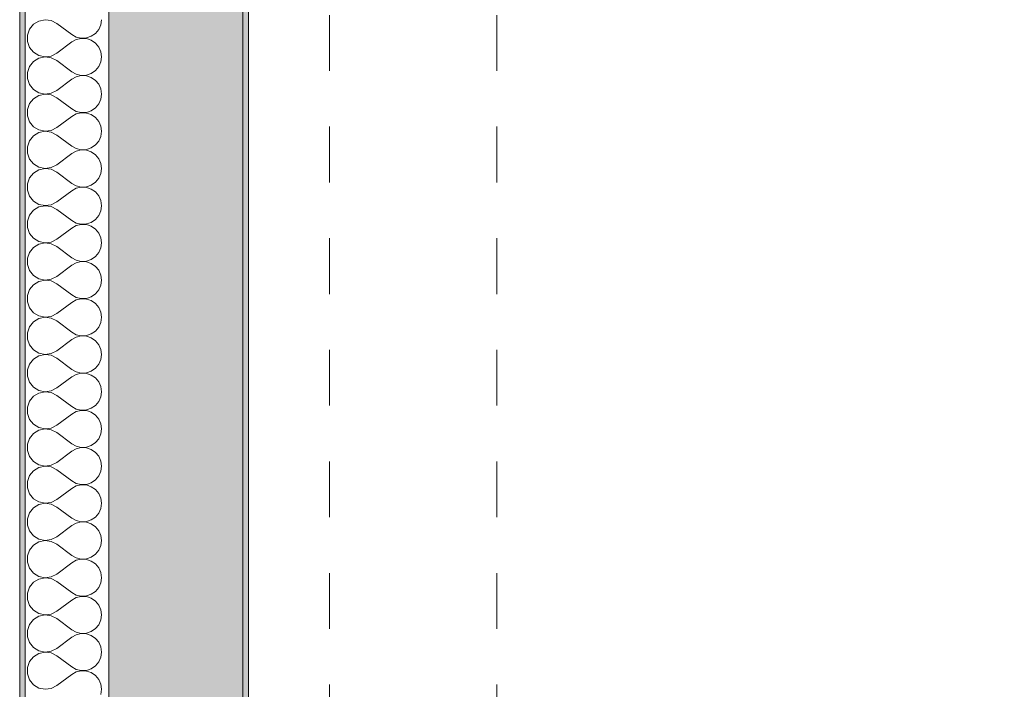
# Model space of a CAD drawing. Header units: metres. Extents: x -3.5 to 65.3, y -10.9 to 16.7.
# Tile 57 of 165: x 43.7 to 45.5, y -6.9 to -5.7. Entities that reach past the tile are written whole.
import ezdxf

# ---------------------------------------------------------------- set-up
doc = ezdxf.new("R2010")
doc.units = ezdxf.units.M
doc.header["$MEASUREMENT"] = 0
doc.linetypes.add('Strichlinie doppelt', pattern=[0.218722, 0.105833, -0.042333, 0.028222, -0.042333])
doc.linetypes.add('Untersicht', pattern=[0.04, 0.03, -0.01])
for name, color, linetype in [('301 - Elemente.Linie', 7, 'Continuous'), ('451 - Universal.Achsen Raster', 7, 'Continuous'), ('603 - Struktur.Bodenplatte_ Decke Roh', 7, 'Continuous'), ('604 - Struktur.Wand Aussen', 7, 'Continuous')]:
    doc.layers.add(name, color=color, linetype=linetype)

# ---------------------------------------------------------------- blocks, each defined once
blk = doc.blocks.new('*X422')
at = {"layer": '604 - Struktur.Wand Aussen', "color": 7, "linetype": 'Continuous', "lineweight": 5}
for p, q in [((43.7754, -5.7333), (43.7644, -5.7357)), ((43.7866, -5.7348), (43.7754, -5.7333)), ((43.8754, -5.7424), (43.8767, -5.7333)), ((43.7476, -5.7504), (43.7438, -5.761)), ((43.7547, -5.7416), (43.7476, -5.7504)), ((43.7644, -5.7357), (43.7547, -5.7416)), ((43.7967, -5.74), (43.7866, -5.7348)), ((43.7967, -5.74), (43.8233, -5.76)), ((43.8658, -5.7579), (43.8717, -5.7508)), ((43.8717, -5.7508), (43.8754, -5.7424)), ((43.7438, -5.761), (43.7438, -5.7723)), ((43.8233, -5.76), (43.8314, -5.7644)), ((43.8314, -5.7689), (43.8233, -5.7733)), ((43.8314, -5.7644), (43.8403, -5.7665)), ((43.8403, -5.7668), (43.8314, -5.7689)), ((43.8403, -5.7665), (43.8495, -5.7661)), ((43.8495, -5.7672), (43.8403, -5.7668)), ((43.8495, -5.7661), (43.8582, -5.7631)), ((43.8582, -5.7702), (43.8495, -5.7672)), ((43.8582, -5.7631), (43.8658, -5.7579)), ((43.7438, -5.7723), (43.7476, -5.783)), ((43.7476, -5.783), (43.7547, -5.7917)), ((43.7967, -5.7933), (43.8233, -5.7733)), ((43.8658, -5.7754), (43.8582, -5.7702)), ((43.8717, -5.7825), (43.8658, -5.7754)), ((43.8754, -5.7909), (43.8717, -5.7825)), ((43.7547, -5.7917), (43.7644, -5.7976)), ((43.7644, -5.8024), (43.7547, -5.8082)), ((43.7644, -5.7976), (43.7754, -5.8)), ((43.7754, -5.8), (43.7644, -5.8024)), ((43.7754, -5.8), (43.7866, -5.7985)), ((43.7866, -5.8015), (43.7754, -5.8)), ((43.7866, -5.7985), (43.7967, -5.7933)), ((43.7967, -5.8067), (43.7866, -5.8015)), ((43.8767, -5.8), (43.8754, -5.7909)), ((43.8754, -5.8091), (43.8767, -5.8)), ((43.7476, -5.817), (43.7438, -5.8277)), ((43.7547, -5.8082), (43.7476, -5.817)), ((43.7967, -5.8067), (43.8233, -5.8267)), ((43.8658, -5.8246), (43.8717, -5.8175)), ((43.8717, -5.8175), (43.8754, -5.8091)), ((43.7438, -5.8277), (43.7438, -5.839)), ((43.7438, -5.839), (43.7476, -5.8496)), ((43.8233, -5.8267), (43.8314, -5.8311)), ((43.8314, -5.8355), (43.8233, -5.84)), ((43.8314, -5.8311), (43.8403, -5.8332)), ((43.8403, -5.8335), (43.8314, -5.8355)), ((43.8403, -5.8332), (43.8495, -5.8327)), ((43.8495, -5.8339), (43.8403, -5.8335)), ((43.8495, -5.8327), (43.8582, -5.8298)), ((43.8582, -5.8368), (43.8495, -5.8339)), ((43.8582, -5.8298), (43.8658, -5.8246)), ((43.8658, -5.8421), (43.8582, -5.8368)), ((43.7476, -5.8496), (43.7547, -5.8584)), ((43.7967, -5.86), (43.8233, -5.84)), ((43.8717, -5.8491), (43.8658, -5.8421)), ((43.8754, -5.8575), (43.8717, -5.8491)), ((43.7547, -5.8749), (43.7476, -5.8837)), ((43.7547, -5.8584), (43.7644, -5.8643)), ((43.7644, -5.869), (43.7547, -5.8749)), ((43.7644, -5.8643), (43.7754, -5.8666)), ((43.7754, -5.8667), (43.7644, -5.869)), ((43.7754, -5.8666), (43.7866, -5.8651)), ((43.7866, -5.8682), (43.7754, -5.8667)), ((43.7866, -5.8651), (43.7967, -5.86)), ((43.7967, -5.8733), (43.7866, -5.8682)), ((43.7967, -5.8733), (43.8233, -5.8933)), ((43.8767, -5.8667), (43.8754, -5.8575)), ((43.8754, -5.8758), (43.8767, -5.8667)), ((43.7476, -5.8837), (43.7438, -5.8943)), ((43.8582, -5.8965), (43.8658, -5.8913)), ((43.8658, -5.8913), (43.8717, -5.8842)), ((43.8717, -5.8842), (43.8754, -5.8758)), ((43.7438, -5.8943), (43.7438, -5.9056)), ((43.7438, -5.9056), (43.7476, -5.9163)), ((43.7967, -5.9267), (43.8233, -5.9067)), ((43.8233, -5.8933), (43.8314, -5.8978)), ((43.8314, -5.9022), (43.8233, -5.9067)), ((43.8314, -5.8978), (43.8403, -5.8999)), ((43.8403, -5.9001), (43.8314, -5.9022)), ((43.8403, -5.8999), (43.8495, -5.8994)), ((43.8495, -5.9006), (43.8403, -5.9001)), ((43.8495, -5.8994), (43.8582, -5.8965)), ((43.8582, -5.9035), (43.8495, -5.9006)), ((43.8658, -5.9087), (43.8582, -5.9035)), ((43.8717, -5.9158), (43.8658, -5.9087)), ((43.7476, -5.9163), (43.7547, -5.9251)), ((43.7547, -5.9251), (43.7644, -5.931)), ((43.7866, -5.9318), (43.7967, -5.9267)), ((43.8754, -5.9242), (43.8717, -5.9158)), ((43.8767, -5.9333), (43.8754, -5.9242)), ((43.7547, -5.9416), (43.7476, -5.9504)), ((43.7644, -5.9357), (43.7547, -5.9416)), ((43.7644, -5.931), (43.7754, -5.9333)), ((43.7754, -5.9333), (43.7644, -5.9357)), ((43.7754, -5.9333), (43.7866, -5.9318)), ((43.7866, -5.9348), (43.7754, -5.9333)), ((43.7967, -5.94), (43.7866, -5.9348)), ((43.7967, -5.94), (43.8233, -5.96)), ((43.8717, -5.9508), (43.8754, -5.9424)), ((43.8754, -5.9424), (43.8767, -5.9333)), ((43.7476, -5.9504), (43.7438, -5.961)), ((43.7438, -5.961), (43.7438, -5.9723)), ((43.8233, -5.96), (43.8314, -5.9644)), ((43.8495, -5.9661), (43.8582, -5.9631)), ((43.8582, -5.9631), (43.8658, -5.9579)), ((43.8658, -5.9579), (43.8717, -5.9508)), ((43.7438, -5.9723), (43.7476, -5.983)), ((43.7967, -5.9933), (43.8233, -5.9733)), ((43.8314, -5.9689), (43.8233, -5.9733)), ((43.8314, -5.9644), (43.8403, -5.9665)), ((43.8403, -5.9668), (43.8314, -5.9689)), ((43.8403, -5.9665), (43.8495, -5.9661)), ((43.8495, -5.9672), (43.8403, -5.9668)), ((43.8582, -5.9702), (43.8495, -5.9672)), ((43.8658, -5.9754), (43.8582, -5.9702)), ((43.8717, -5.9825), (43.8658, -5.9754)), ((43.7476, -5.983), (43.7547, -5.9917)), ((43.7547, -5.9917), (43.7644, -5.9976)), ((43.7644, -5.9976), (43.7754, -6)), ((43.7754, -6), (43.7866, -5.9985)), ((43.7866, -5.9985), (43.7967, -5.9933)), ((43.8754, -5.9909), (43.8717, -5.9825)), ((43.8767, -6), (43.8754, -5.9909)), ((43.7547, -6.0082), (43.7476, -6.017)), ((43.7644, -6.0024), (43.7547, -6.0082)), ((43.7754, -6), (43.7644, -6.0024)), ((43.7866, -6.0015), (43.7754, -6)), ((43.7967, -6.0067), (43.7866, -6.0015)), ((43.7967, -6.0067), (43.8233, -6.0267)), ((43.8717, -6.0175), (43.8754, -6.0091)), ((43.8754, -6.0091), (43.8767, -6)), ((43.7476, -6.017), (43.7438, -6.0277)), ((43.7438, -6.0277), (43.7438, -6.039)), ((43.8233, -6.0267), (43.8314, -6.0311)), ((43.8314, -6.0311), (43.8403, -6.0332)), ((43.8403, -6.0335), (43.8314, -6.0355)), ((43.8403, -6.0332), (43.8495, -6.0327)), ((43.8495, -6.0339), (43.8403, -6.0335)), ((43.8495, -6.0327), (43.8582, -6.0298)), ((43.8582, -6.0368), (43.8495, -6.0339)), ((43.8582, -6.0298), (43.8658, -6.0246)), ((43.8658, -6.0246), (43.8717, -6.0175)), ((43.7438, -6.039), (43.7476, -6.0496)), ((43.7476, -6.0496), (43.7547, -6.0584)), ((43.7967, -6.06), (43.8233, -6.04)), ((43.8314, -6.0355), (43.8233, -6.04)), ((43.8658, -6.0421), (43.8582, -6.0368)), ((43.8717, -6.0491), (43.8658, -6.0421)), ((43.8754, -6.0575), (43.8717, -6.0491)), ((43.7547, -6.0584), (43.7644, -6.0643)), ((43.7644, -6.069), (43.7547, -6.0749)), ((43.7644, -6.0643), (43.7754, -6.0666)), ((43.7754, -6.0667), (43.7644, -6.069)), ((43.7754, -6.0666), (43.7866, -6.0651)), ((43.7866, -6.0682), (43.7754, -6.0667)), ((43.7866, -6.0651), (43.7967, -6.06)), ((43.7967, -6.0733), (43.7866, -6.0682)), ((43.8767, -6.0667), (43.8754, -6.0575)), ((43.8754, -6.0758), (43.8767, -6.0667)), ((43.7476, -6.0837), (43.7438, -6.0943)), ((43.7547, -6.0749), (43.7476, -6.0837)), ((43.7967, -6.0733), (43.8233, -6.0933)), ((43.8658, -6.0913), (43.8717, -6.0842)), ((43.8717, -6.0842), (43.8754, -6.0758)), ((43.7438, -6.0943), (43.7438, -6.1056)), ((43.8233, -6.0933), (43.8314, -6.0978)), ((43.8314, -6.1022), (43.8233, -6.1067)), ((43.8314, -6.0978), (43.8403, -6.0999)), ((43.8403, -6.1001), (43.8314, -6.1022)), ((43.8403, -6.0999), (43.8495, -6.0994)), ((43.8495, -6.1006), (43.8403, -6.1001)), ((43.8495, -6.0994), (43.8582, -6.0965)), ((43.8582, -6.1035), (43.8495, -6.1006)), ((43.8582, -6.0965), (43.8658, -6.0913)), ((43.8658, -6.1087), (43.8582, -6.1035)), ((43.7438, -6.1056), (43.7476, -6.1163)), ((43.7476, -6.1163), (43.7547, -6.1251)), ((43.7967, -6.1267), (43.8233, -6.1067)), ((43.8717, -6.1158), (43.8658, -6.1087)), ((43.8754, -6.1242), (43.8717, -6.1158)), ((43.7547, -6.1251), (43.7644, -6.131)), ((43.7644, -6.1357), (43.7547, -6.1416)), ((43.7644, -6.131), (43.7754, -6.1333)), ((43.7754, -6.1333), (43.7644, -6.1357)), ((43.7754, -6.1333), (43.7866, -6.1318)), ((43.7866, -6.1348), (43.7754, -6.1333)), ((43.7866, -6.1318), (43.7967, -6.1267)), ((43.7967, -6.14), (43.7866, -6.1348)), ((43.8767, -6.1333), (43.8754, -6.1242)), ((43.8754, -6.1424), (43.8767, -6.1333)), ((43.7476, -6.1504), (43.7438, -6.161)), ((43.7547, -6.1416), (43.7476, -6.1504)), ((43.7967, -6.14), (43.8233, -6.16)), ((43.8658, -6.1579), (43.8717, -6.1508)), ((43.8717, -6.1508), (43.8754, -6.1424)), ((43.7438, -6.161), (43.7438, -6.1723)), ((43.7438, -6.1723), (43.7476, -6.183)), ((43.7967, -6.1933), (43.8233, -6.1733)), ((43.8233, -6.16), (43.8314, -6.1644)), ((43.8314, -6.1689), (43.8233, -6.1733)), ((43.8314, -6.1644), (43.8403, -6.1665)), ((43.8403, -6.1668), (43.8314, -6.1689)), ((43.8403, -6.1665), (43.8495, -6.1661)), ((43.8495, -6.1672), (43.8403, -6.1668)), ((43.8495, -6.1661), (43.8582, -6.1631)), ((43.8582, -6.1702), (43.8495, -6.1672)), ((43.8582, -6.1631), (43.8658, -6.1579)), ((43.8658, -6.1754), (43.8582, -6.1702)), ((43.7476, -6.183), (43.7547, -6.1917)), ((43.7547, -6.1917), (43.7644, -6.1976)), ((43.8717, -6.1825), (43.8658, -6.1754)), ((43.8754, -6.1909), (43.8717, -6.1825)), ((43.8767, -6.2), (43.8754, -6.1909)), ((43.7547, -6.2082), (43.7476, -6.217)), ((43.7644, -6.2024), (43.7547, -6.2082)), ((43.7644, -6.1976), (43.7754, -6.2)), ((43.7754, -6.2), (43.7644, -6.2024)), ((43.7754, -6.2), (43.7866, -6.1985)), ((43.7866, -6.2015), (43.7754, -6.2)), ((43.7866, -6.1985), (43.7967, -6.1933)), ((43.7967, -6.2067), (43.7866, -6.2015)), ((43.7967, -6.2067), (43.8233, -6.2267)), ((43.8717, -6.2175), (43.8754, -6.2091)), ((43.8754, -6.2091), (43.8767, -6.2)), ((43.7476, -6.217), (43.7438, -6.2277)), ((43.7438, -6.2277), (43.7438, -6.239)), ((43.8233, -6.2267), (43.8314, -6.2311)), ((43.8582, -6.2298), (43.8658, -6.2246)), ((43.8658, -6.2246), (43.8717, -6.2175)), ((43.7438, -6.239), (43.7476, -6.2496)), ((43.7967, -6.26), (43.8233, -6.24)), ((43.8314, -6.2355), (43.8233, -6.24)), ((43.8314, -6.2311), (43.8403, -6.2332)), ((43.8403, -6.2335), (43.8314, -6.2355)), ((43.8403, -6.2332), (43.8495, -6.2327)), ((43.8495, -6.2339), (43.8403, -6.2335)), ((43.8495, -6.2327), (43.8582, -6.2298)), ((43.8582, -6.2368), (43.8495, -6.2339)), ((43.8658, -6.2421), (43.8582, -6.2368)), ((43.8717, -6.2491), (43.8658, -6.2421)), ((43.7476, -6.2496), (43.7547, -6.2584)), ((43.7547, -6.2584), (43.7644, -6.2643)), ((43.7866, -6.2651), (43.7967, -6.26)), ((43.8754, -6.2575), (43.8717, -6.2491)), ((43.8767, -6.2667), (43.8754, -6.2575)), ((43.7547, -6.2749), (43.7476, -6.2837)), ((43.7644, -6.269), (43.7547, -6.2749)), ((43.7644, -6.2643), (43.7754, -6.2666)), ((43.7754, -6.2667), (43.7644, -6.269)), ((43.7754, -6.2666), (43.7866, -6.2651)), ((43.7866, -6.2682), (43.7754, -6.2667)), ((43.7967, -6.2733), (43.7866, -6.2682)), ((43.7967, -6.2733), (43.8233, -6.2933)), ((43.8717, -6.2842), (43.8754, -6.2758)), ((43.8754, -6.2758), (43.8767, -6.2667)), ((43.7476, -6.2837), (43.7438, -6.2943)), ((43.7438, -6.2943), (43.7438, -6.3056)), ((43.8233, -6.2933), (43.8314, -6.2978)), ((43.8314, -6.2978), (43.8403, -6.2999)), ((43.8495, -6.2994), (43.8582, -6.2965)), ((43.8582, -6.2965), (43.8658, -6.2913)), ((43.8658, -6.2913), (43.8717, -6.2842)), ((43.7438, -6.3056), (43.7476, -6.3163)), ((43.7967, -6.3267), (43.8233, -6.3067)), ((43.8314, -6.3022), (43.8233, -6.3067)), ((43.8403, -6.3001), (43.8314, -6.3022)), ((43.8403, -6.2999), (43.8495, -6.2994)), ((43.8495, -6.3006), (43.8403, -6.3001)), ((43.8582, -6.3035), (43.8495, -6.3006)), ((43.8658, -6.3087), (43.8582, -6.3035)), ((43.8717, -6.3158), (43.8658, -6.3087)), ((43.8754, -6.3242), (43.8717, -6.3158)), ((43.7476, -6.3163), (43.7547, -6.3251)), ((43.7547, -6.3251), (43.7644, -6.331)), ((43.7644, -6.331), (43.7754, -6.3333)), ((43.7754, -6.3333), (43.7644, -6.3357)), ((43.7754, -6.3333), (43.7866, -6.3318)), ((43.7866, -6.3348), (43.7754, -6.3333)), ((43.7866, -6.3318), (43.7967, -6.3267)), ((43.8767, -6.3333), (43.8754, -6.3242)), ((43.8754, -6.3424), (43.8767, -6.3333)), ((43.7476, -6.3504), (43.7438, -6.361)), ((43.7547, -6.3416), (43.7476, -6.3504)), ((43.7644, -6.3357), (43.7547, -6.3416)), ((43.7967, -6.34), (43.7866, -6.3348)), ((43.7967, -6.34), (43.8233, -6.36)), ((43.8658, -6.3579), (43.8717, -6.3508)), ((43.8717, -6.3508), (43.8754, -6.3424)), ((43.7438, -6.361), (43.7438, -6.3723)), ((43.8233, -6.36), (43.8314, -6.3644)), ((43.8314, -6.3689), (43.8233, -6.3733)), ((43.8314, -6.3644), (43.8403, -6.3665)), ((43.8403, -6.3668), (43.8314, -6.3689)), ((43.8403, -6.3665), (43.8495, -6.3661)), ((43.8495, -6.3672), (43.8403, -6.3668)), ((43.8495, -6.3661), (43.8582, -6.3631)), ((43.8582, -6.3702), (43.8495, -6.3672)), ((43.8582, -6.3631), (43.8658, -6.3579)), ((43.7438, -6.3723), (43.7476, -6.383)), ((43.7476, -6.383), (43.7547, -6.3917)), ((43.7967, -6.3933), (43.8233, -6.3733)), ((43.8658, -6.3754), (43.8582, -6.3702)), ((43.8717, -6.3825), (43.8658, -6.3754)), ((43.8754, -6.3909), (43.8717, -6.3825)), ((43.7547, -6.3917), (43.7644, -6.3976)), ((43.7644, -6.4024), (43.7547, -6.4082)), ((43.7644, -6.3976), (43.7754, -6.4)), ((43.7754, -6.4), (43.7644, -6.4024)), ((43.7754, -6.4), (43.7866, -6.3985)), ((43.7866, -6.4015), (43.7754, -6.4)), ((43.7866, -6.3985), (43.7967, -6.3933)), ((43.7967, -6.4067), (43.7866, -6.4015)), ((43.8767, -6.4), (43.8754, -6.3909)), ((43.8754, -6.4091), (43.8767, -6.4)), ((43.7476, -6.417), (43.7438, -6.4277)), ((43.7547, -6.4082), (43.7476, -6.417)), ((43.7967, -6.4067), (43.8233, -6.4267)), ((43.8658, -6.4246), (43.8717, -6.4175)), ((43.8717, -6.4175), (43.8754, -6.4091)), ((43.7438, -6.4277), (43.7438, -6.439)), ((43.7438, -6.439), (43.7476, -6.4496)), ((43.8233, -6.4267), (43.8314, -6.4311)), ((43.8314, -6.4355), (43.8233, -6.44)), ((43.8314, -6.4311), (43.8403, -6.4332)), ((43.8403, -6.4335), (43.8314, -6.4355)), ((43.8403, -6.4332), (43.8495, -6.4327)), ((43.8495, -6.4339), (43.8403, -6.4335)), ((43.8495, -6.4327), (43.8582, -6.4298)), ((43.8582, -6.4368), (43.8495, -6.4339)), ((43.8582, -6.4298), (43.8658, -6.4246)), ((43.8658, -6.4421), (43.8582, -6.4368)), ((43.7476, -6.4496), (43.7547, -6.4584)), ((43.7967, -6.46), (43.8233, -6.44)), ((43.8717, -6.4491), (43.8658, -6.4421)), ((43.8754, -6.4575), (43.8717, -6.4491)), ((43.7547, -6.4749), (43.7476, -6.4837)), ((43.7547, -6.4584), (43.7644, -6.4643)), ((43.7644, -6.469), (43.7547, -6.4749)), ((43.7644, -6.4643), (43.7754, -6.4666)), ((43.7754, -6.4667), (43.7644, -6.469)), ((43.7754, -6.4666), (43.7866, -6.4651)), ((43.7866, -6.4682), (43.7754, -6.4667)), ((43.7866, -6.4651), (43.7967, -6.46)), ((43.7967, -6.4733), (43.7866, -6.4682)), ((43.7967, -6.4733), (43.8233, -6.4933)), ((43.8767, -6.4667), (43.8754, -6.4575)), ((43.8754, -6.4758), (43.8767, -6.4667)), ((43.7476, -6.4837), (43.7438, -6.4943)), ((43.8582, -6.4965), (43.8658, -6.4913)), ((43.8658, -6.4913), (43.8717, -6.4842)), ((43.8717, -6.4842), (43.8754, -6.4758)), ((43.7438, -6.4943), (43.7438, -6.5056)), ((43.7438, -6.5056), (43.7476, -6.5163)), ((43.7967, -6.5267), (43.8233, -6.5067)), ((43.8233, -6.4933), (43.8314, -6.4978)), ((43.8314, -6.5022), (43.8233, -6.5067)), ((43.8314, -6.4978), (43.8403, -6.4999)), ((43.8403, -6.5001), (43.8314, -6.5022)), ((43.8403, -6.4999), (43.8495, -6.4994)), ((43.8495, -6.5006), (43.8403, -6.5001)), ((43.8495, -6.4994), (43.8582, -6.4965)), ((43.8582, -6.5035), (43.8495, -6.5006)), ((43.8658, -6.5087), (43.8582, -6.5035)), ((43.8717, -6.5158), (43.8658, -6.5087)), ((43.7476, -6.5163), (43.7547, -6.5251)), ((43.7547, -6.5251), (43.7644, -6.531)), ((43.7866, -6.5318), (43.7967, -6.5267)), ((43.8754, -6.5242), (43.8717, -6.5158)), ((43.8767, -6.5333), (43.8754, -6.5242)), ((43.7547, -6.5416), (43.7476, -6.5504)), ((43.7644, -6.5357), (43.7547, -6.5416)), ((43.7644, -6.531), (43.7754, -6.5333)), ((43.7754, -6.5333), (43.7644, -6.5357)), ((43.7754, -6.5333), (43.7866, -6.5318)), ((43.7866, -6.5348), (43.7754, -6.5333)), ((43.7967, -6.54), (43.7866, -6.5348)), ((43.7967, -6.54), (43.8233, -6.56)), ((43.8717, -6.5508), (43.8754, -6.5424)), ((43.8754, -6.5424), (43.8767, -6.5333)), ((43.7476, -6.5504), (43.7438, -6.561)), ((43.7438, -6.561), (43.7438, -6.5723)), ((43.8233, -6.56), (43.8314, -6.5644)), ((43.8495, -6.5661), (43.8582, -6.5631)), ((43.8582, -6.5631), (43.8658, -6.5579)), ((43.8658, -6.5579), (43.8717, -6.5508)), ((43.7438, -6.5723), (43.7476, -6.583)), ((43.7967, -6.5933), (43.8233, -6.5733)), ((43.8314, -6.5689), (43.8233, -6.5733)), ((43.8314, -6.5644), (43.8403, -6.5665)), ((43.8403, -6.5668), (43.8314, -6.5689)), ((43.8403, -6.5665), (43.8495, -6.5661)), ((43.8495, -6.5672), (43.8403, -6.5668)), ((43.8582, -6.5702), (43.8495, -6.5672)), ((43.8658, -6.5754), (43.8582, -6.5702)), ((43.8717, -6.5825), (43.8658, -6.5754)), ((43.7476, -6.583), (43.7547, -6.5917)), ((43.7547, -6.5917), (43.7644, -6.5976)), ((43.7644, -6.5976), (43.7754, -6.6)), ((43.7754, -6.6), (43.7866, -6.5985)), ((43.7866, -6.5985), (43.7967, -6.5933)), ((43.8754, -6.5909), (43.8717, -6.5825)), ((43.8767, -6.6), (43.8754, -6.5909)), ((43.7547, -6.6082), (43.7476, -6.617)), ((43.7644, -6.6024), (43.7547, -6.6082)), ((43.7754, -6.6), (43.7644, -6.6024)), ((43.7866, -6.6015), (43.7754, -6.6)), ((43.7967, -6.6067), (43.7866, -6.6015)), ((43.7967, -6.6067), (43.8233, -6.6267)), ((43.8717, -6.6175), (43.8754, -6.6091)), ((43.8754, -6.6091), (43.8767, -6.6)), ((43.7476, -6.617), (43.7438, -6.6277)), ((43.7438, -6.6277), (43.7438, -6.639)), ((43.8233, -6.6267), (43.8314, -6.6311)), ((43.8314, -6.6311), (43.8403, -6.6332)), ((43.8403, -6.6335), (43.8314, -6.6355)), ((43.8403, -6.6332), (43.8495, -6.6327)), ((43.8495, -6.6339), (43.8403, -6.6335)), ((43.8495, -6.6327), (43.8582, -6.6298)), ((43.8582, -6.6298), (43.8658, -6.6246)), ((43.8658, -6.6246), (43.8717, -6.6175)), ((43.7438, -6.639), (43.7476, -6.6496)), ((43.7476, -6.6496), (43.7547, -6.6584)), ((43.7967, -6.66), (43.8233, -6.64)), ((43.8314, -6.6355), (43.8233, -6.64)), ((43.8582, -6.6368), (43.8495, -6.6339)), ((43.8658, -6.6421), (43.8582, -6.6368)), ((43.8717, -6.6491), (43.8658, -6.6421)), ((43.8754, -6.6575), (43.8717, -6.6491)), ((43.7547, -6.6584), (43.7644, -6.6643)), ((43.7644, -6.669), (43.7547, -6.6749)), ((43.7644, -6.6643), (43.7754, -6.6666)), ((43.7754, -6.6667), (43.7644, -6.669)), ((43.7754, -6.6666), (43.7866, -6.6651)), ((43.7866, -6.6682), (43.7754, -6.6667)), ((43.7866, -6.6651), (43.7967, -6.66)), ((43.7967, -6.6733), (43.7866, -6.6682)), ((43.8767, -6.6667), (43.8754, -6.6575)), ((43.8754, -6.6758), (43.8767, -6.6667)), ((43.7476, -6.6837), (43.7438, -6.6943)), ((43.7547, -6.6749), (43.7476, -6.6837)), ((43.7967, -6.6733), (43.8233, -6.6933)), ((43.8658, -6.6913), (43.8717, -6.6842)), ((43.8717, -6.6842), (43.8754, -6.6758)), ((43.7438, -6.6943), (43.7438, -6.7056)), ((43.8233, -6.6933), (43.8314, -6.6978)), ((43.8314, -6.7022), (43.8233, -6.7067)), ((43.8314, -6.6978), (43.8403, -6.6999)), ((43.8403, -6.7001), (43.8314, -6.7022)), ((43.8403, -6.6999), (43.8495, -6.6994)), ((43.8495, -6.7006), (43.8403, -6.7001)), ((43.8495, -6.6994), (43.8582, -6.6965)), ((43.8582, -6.7035), (43.8495, -6.7006)), ((43.8582, -6.6965), (43.8658, -6.6913)), ((43.8658, -6.7087), (43.8582, -6.7035)), ((43.7438, -6.7056), (43.7476, -6.7163)), ((43.7476, -6.7163), (43.7547, -6.7251)), ((43.7967, -6.7267), (43.8233, -6.7067)), ((43.8717, -6.7158), (43.8658, -6.7087)), ((43.8754, -6.7242), (43.8717, -6.7158)), ((43.7547, -6.7251), (43.7644, -6.731)), ((43.7644, -6.7357), (43.7547, -6.7416)), ((43.7644, -6.731), (43.7754, -6.7333)), ((43.7754, -6.7333), (43.7644, -6.7357)), ((43.7754, -6.7333), (43.7866, -6.7318)), ((43.7866, -6.7348), (43.7754, -6.7333)), ((43.7866, -6.7318), (43.7967, -6.7267)), ((43.7967, -6.74), (43.7866, -6.7348)), ((43.8767, -6.7333), (43.8754, -6.7242)), ((43.8754, -6.7424), (43.8767, -6.7333)), ((43.7476, -6.7504), (43.7438, -6.761)), ((43.7547, -6.7416), (43.7476, -6.7504)), ((43.7967, -6.74), (43.8233, -6.76)), ((43.8658, -6.7579), (43.8717, -6.7508)), ((43.8717, -6.7508), (43.8754, -6.7424)), ((43.7438, -6.761), (43.7438, -6.7723)), ((43.7438, -6.7723), (43.7476, -6.783)), ((43.7967, -6.7933), (43.8233, -6.7733)), ((43.8233, -6.76), (43.8314, -6.7644)), ((43.8314, -6.7689), (43.8233, -6.7733)), ((43.8314, -6.7644), (43.8403, -6.7665)), ((43.8403, -6.7668), (43.8314, -6.7689)), ((43.8403, -6.7665), (43.8495, -6.7661)), ((43.8495, -6.7672), (43.8403, -6.7668)), ((43.8495, -6.7661), (43.8582, -6.7631)), ((43.8582, -6.7702), (43.8495, -6.7672)), ((43.8582, -6.7631), (43.8658, -6.7579)), ((43.8658, -6.7754), (43.8582, -6.7702)), ((43.7476, -6.783), (43.7547, -6.7917)), ((43.7547, -6.7917), (43.7644, -6.7976)), ((43.8717, -6.7825), (43.8658, -6.7754)), ((43.8754, -6.7909), (43.8717, -6.7825)), ((43.8767, -6.8), (43.8754, -6.7909)), ((43.7547, -6.8082), (43.7476, -6.817)), ((43.7644, -6.8024), (43.7547, -6.8082)), ((43.7644, -6.7976), (43.7754, -6.8)), ((43.7754, -6.8), (43.7644, -6.8024)), ((43.7754, -6.8), (43.7866, -6.7985)), ((43.7866, -6.8015), (43.7754, -6.8)), ((43.7866, -6.7985), (43.7967, -6.7933)), ((43.7967, -6.8067), (43.7866, -6.8015)), ((43.7967, -6.8067), (43.8233, -6.8267)), ((43.8717, -6.8175), (43.8754, -6.8091)), ((43.8754, -6.8091), (43.8767, -6.8)), ((43.7476, -6.817), (43.7438, -6.8277)), ((43.7438, -6.8277), (43.7438, -6.839)), ((43.8233, -6.8267), (43.8314, -6.8311)), ((43.8582, -6.8298), (43.8658, -6.8246)), ((43.8658, -6.8246), (43.8717, -6.8175)), ((43.7438, -6.839), (43.7476, -6.8496)), ((43.7967, -6.86), (43.8233, -6.84)), ((43.8314, -6.8355), (43.8233, -6.84)), ((43.8314, -6.8311), (43.8403, -6.8332)), ((43.8403, -6.8335), (43.8314, -6.8355)), ((43.8403, -6.8332), (43.8495, -6.8327)), ((43.8495, -6.8339), (43.8403, -6.8335)), ((43.8495, -6.8327), (43.8582, -6.8298)), ((43.8582, -6.8368), (43.8495, -6.8339)), ((43.8658, -6.8421), (43.8582, -6.8368)), ((43.8717, -6.8491), (43.8658, -6.8421)), ((43.7476, -6.8496), (43.7547, -6.8584)), ((43.7547, -6.8584), (43.7644, -6.8643)), ((43.7866, -6.8651), (43.7967, -6.86)), ((43.8754, -6.8575), (43.8717, -6.8491)), ((43.8767, -6.8667), (43.8754, -6.8575)), ((43.7547, -6.8749), (43.7476, -6.8837)), ((43.7644, -6.869), (43.7547, -6.8749)), ((43.7644, -6.8643), (43.7754, -6.8666)), ((43.7754, -6.8667), (43.7644, -6.869)), ((43.7754, -6.8666), (43.7866, -6.8651)), ((43.7866, -6.8682), (43.7754, -6.8667)), ((43.7967, -6.8733), (43.7866, -6.8682)), ((43.7967, -6.8733), (43.8233, -6.8933)), ((43.8717, -6.8842), (43.8754, -6.8758)), ((43.8754, -6.8758), (43.8767, -6.8667)), ((43.7476, -6.8837), (43.7438, -6.8943)), ((43.7438, -6.8943), (43.7438, -6.9056)), ((43.8233, -6.8933), (43.8314, -6.8978)), ((43.8314, -6.8978), (43.8403, -6.8999)), ((43.8495, -6.8994), (43.8582, -6.8965)), ((43.8582, -6.8965), (43.8658, -6.8913)), ((43.8658, -6.8913), (43.8717, -6.8842)), ((43.7438, -6.9056), (43.7476, -6.9163)), ((43.7967, -6.9267), (43.8233, -6.9067)), ((43.8314, -6.9022), (43.8233, -6.9067)), ((43.8403, -6.9001), (43.8314, -6.9022)), ((43.8403, -6.8999), (43.8495, -6.8994)), ((43.8495, -6.9006), (43.8403, -6.9001)), ((43.8582, -6.9035), (43.8495, -6.9006)), ((43.8658, -6.9087), (43.8582, -6.9035)), ((43.8717, -6.9158), (43.8658, -6.9087)), ((43.8754, -6.9242), (43.8717, -6.9158)), ((43.7476, -6.9163), (43.7547, -6.9251)), ((43.7547, -6.9251), (43.7644, -6.931)), ((43.7644, -6.931), (43.7754, -6.9333)), ((43.7754, -6.9333), (43.7866, -6.9318)), ((43.7866, -6.9318), (43.7967, -6.9267)), ((43.8767, -6.9333), (43.8754, -6.9242)), ((43.8754, -6.9424), (43.8767, -6.9333))]:
    blk.add_line(p, q, dxfattribs=at)

msp = doc.modelspace()

# ---------------------------------------------------------------- hatches: boundary and pattern name
at = {"layer": '604 - Struktur.Wand Aussen', "linetype": 'Continuous', "lineweight": 0, "true_color": 0x000000}
h = msp.add_hatch(dxfattribs=at)
h.set_pattern_fill('Verputz_0001', color=18, style=0, pattern_type=2)
h.set_pattern_definition([(0, (0, 0), (0, 0.034641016), [0, -0.02]), (0, (0.01, 0.01732), (0, 0.034641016), [0, -0.02])])
h.paths.add_polyline_path([(43.73, -3.2), (43.73, -8.085), (43.74, -8.085), (43.74, -3.2)])
h = msp.add_hatch(dxfattribs=at)
h.set_pattern_fill('Beton__Stahlbeton_0001', color=18, style=0, pattern_type=2)
h.set_pattern_definition([(45, (0, 0), (-0.033941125, 0.033941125), []), (45, (-0.01697, 0.01697), (-0.033941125, 0.033941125), [0.036, -0.012])])
h.paths.add_polyline_path([(44.01, -3.23), (43.89, -3.23), (43.89, -8.085), (44.13, -8.085), (44.13, -3.29), (44.08, -3.29), (44.01, -3.29)])
h = msp.add_hatch(dxfattribs=at)
h.set_pattern_fill('Gips_0001', color=18, style=0, pattern_type=2)
h.set_pattern_definition([(45, (0, 0), (-0.0070710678, 0.0070710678), [0, -0.01])])
h.paths.add_polyline_path([(44.14, -3.29), (44.13, -3.29), (44.13, -8.085), (44.14, -8.085)])

# ---------------------------------------------------------------- linework, layer by layer
at = {"layer": '301 - Elemente.Linie', "color": 7, "linetype": 'Untersicht', "lineweight": 13}
for p, q in [((44.285, -0.525), (44.285, -8.085)), ((44.585, -0.525), (44.585, -8.085))]:
    msp.add_line(p, q, dxfattribs=at)
at = {"layer": '451 - Universal.Achsen Raster', "color": 160, "linetype": 'Strichlinie doppelt', "lineweight": 9, "true_color": 0x3232ff}
msp.add_line((43.73, -10.585), (43.73, 16.355), dxfattribs=at)
at = {"layer": '603 - Struktur.Bodenplatte_ Decke Roh', "color": 7, "linetype": 'Continuous', "lineweight": 18, "flags": 128}
msp.add_lwpolyline([(43.89, 0.005), (43.89, -8.085), (55.11, -8.085)], dxfattribs=at)
at = {"layer": '604 - Struktur.Wand Aussen', "color": 7, "linetype": 'Continuous', "lineweight": 5}
msp.add_line((43.74, -3.23), (43.74, -8.085), dxfattribs=at)
at = {"layer": '604 - Struktur.Wand Aussen', "color": 7, "linetype": 'Continuous', "lineweight": 13}
for p, q in [((43.89, -3.23), (43.89, -8.085)), ((44.13, -8.085), (44.13, -3.29))]:
    msp.add_line(p, q, dxfattribs=at)
at = {"layer": '604 - Struktur.Wand Aussen', "color": 7, "linetype": 'Continuous', "lineweight": 5, "flags": 128}
for points in [[(43.73, -3.2), (43.73, -8.085)], [(44.14, -8.085), (44.14, -3.29)]]:
    msp.add_lwpolyline(points, dxfattribs=at)

# ---------------------------------------------------------------- block references
at = {"layer": '604 - Struktur.Wand Aussen', "color": 7, "lineweight": 18}
msp.add_blockref('*X422', (0, 0), dxfattribs=at)

doc.saveas('drawing.dxf')
